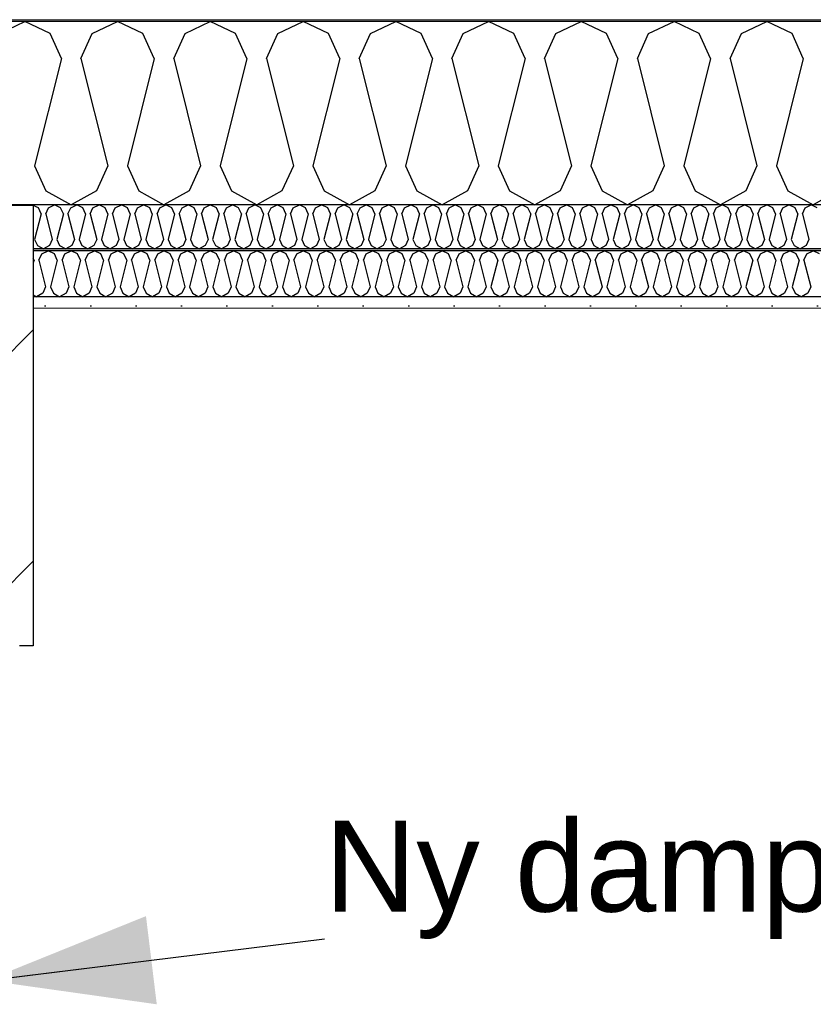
# Model space of a CAD drawing. Header units: millimetres. Extents: x -8544 to 51179, y -2070 to 23603.
# Tile 87 of 174: x 15097 to 15970, y 7242 to 8325. Entities that reach past the tile are written whole.
import ezdxf

# ---------------------------------------------------------------- set-up
doc = ezdxf.new("R2010")
doc.units = ezdxf.units.MM
doc.header["$LTSCALE"] = 0.5
doc.header["$MEASUREMENT"] = 0
doc.linetypes.add('PLINE', pattern=[0])
for name, color, linetype in [('223- Bjelker', 7, 'Continuous'), ('223- Bjelker (Skravur)', 7, 'Continuous'), ('256- Faste himlinger og overflatebehandling (Skravur)(Nye konstruksjoner)', 7, 'Continuous'), ('256- Faste himlinger og overflatebehandling(Nye konstruksjoner)', 7, 'Continuous'), ('261- Primærkonstruksjon (tak)', 7, 'Continuous'), ('261- Primærkonstruksjon (tak) (Skravur)', 7, 'Continuous'), ('262- Taktekking (Skravur)(Nye konstruksjoner)', 7, 'Continuous'), ('832- Tekst bygning(Nye konstruksjoner)', 7, 'Continuous')]:
    doc.layers.add(name, color=color, linetype=linetype)
doc.layers.add('236- Innvendig kledning og overflate(Nye konstruksjoner)', color=7, linetype='Continuous', lineweight=0)
doc.layers.add('262- Taktekking(Nye konstruksjoner)', color=7, linetype='Continuous', lineweight=0)
doc.styles.add('GENERATED_STYLE_3', font='arial.ttf')
doc.dimstyles.new('GENERATED_STYLE__2', dxfattribs={"dimtxt": 0.18, "dimasz": 182.4, "dimexe": 0.18, "dimexo": 0.0625, "dimgap": 0, "dimtad": 0, "dimtih": 1, "dimtoh": 1, "dimdec": 4, "dimzin": 0, "dimdsep": 46, "dimcen": 0.09, "dimadec": 0, "dimazin": 0, "dimtfac": 1, "dimtdec": 4, "dimtmove": 0, "dimatfit": 3, "dimldrblk": 'ARROWHEAD_5', "dimfxl": 1, "dimtolj": 1, "dimtzin": 0, "dimarcsym": 0})

# ---------------------------------------------------------------- blocks, each defined once
blk = doc.blocks.new('*X9')
at = {"layer": '261- Primærkonstruksjon (tak) (Skravur)', "linetype": 'PLINE'}
for p, q in [((15074.8, 8310.2), (15102.7, 8323.4)), ((15130.5, 8310.2), (15102.7, 8323.4)), ((15176.8, 8310.2), (15204.7, 8323.4)), ((15232.6, 8310.2), (15204.7, 8323.4)), ((15278.9, 8310.2), (15306.7, 8323.4)), ((15334.6, 8310.2), (15306.7, 8323.4)), ((15380.9, 8310.2), (15408.8, 8323.4)), ((15436.7, 8310.2), (15408.8, 8323.4)), ((15483, 8310.2), (15510.8, 8323.4)), ((15538.7, 8310.2), (15510.8, 8323.4)), ((15585, 8310.2), (15612.9, 8323.4)), ((15640.7, 8310.2), (15612.9, 8323.4)), ((15687.1, 8310.2), (15714.9, 8323.4)), ((15742.8, 8310.2), (15714.9, 8323.4)), ((15789.1, 8310.2), (15817, 8323.4)), ((15844.8, 8310.2), (15817, 8323.4)), ((15891.1, 8310.2), (15919, 8323.4)), ((15946.9, 8310.2), (15919, 8323.4)), ((15143, 8282.9), (15130.5, 8310.2)), ((15164.4, 8282.9), (15176.8, 8310.2)), ((15245, 8282.9), (15232.6, 8310.2)), ((15266.4, 8282.9), (15278.9, 8310.2)), ((15347, 8282.9), (15334.6, 8310.2)), ((15368.5, 8282.9), (15380.9, 8310.2)), ((15449.1, 8282.9), (15436.7, 8310.2)), ((15470.5, 8282.9), (15483, 8310.2)), ((15551.1, 8282.9), (15538.7, 8310.2)), ((15572.6, 8282.9), (15585, 8310.2)), ((15653.2, 8282.9), (15640.7, 8310.2)), ((15674.6, 8282.9), (15687.1, 8310.2)), ((15755.2, 8282.9), (15742.8, 8310.2)), ((15776.7, 8282.9), (15789.1, 8310.2)), ((15857.3, 8282.9), (15844.8, 8310.2)), ((15878.7, 8282.9), (15891.1, 8310.2)), ((15959.3, 8282.9), (15946.9, 8310.2)), ((15143, 8282.9), (15113.4, 8164.6)), ((15164.4, 8282.9), (15194, 8164.6)), ((15245, 8282.9), (15215.4, 8164.6)), ((15266.4, 8282.9), (15296, 8164.6)), ((15347, 8282.9), (15317.5, 8164.6)), ((15368.5, 8282.9), (15398.1, 8164.6)), ((15449.1, 8282.9), (15419.5, 8164.6)), ((15470.5, 8282.9), (15500.1, 8164.6)), ((15551.1, 8282.9), (15521.6, 8164.6)), ((15572.6, 8282.9), (15602.2, 8164.6)), ((15653.2, 8282.9), (15623.6, 8164.6)), ((15674.6, 8282.9), (15704.2, 8164.6)), ((15755.2, 8282.9), (15725.6, 8164.6)), ((15776.7, 8282.9), (15806.3, 8164.6)), ((15857.3, 8282.9), (15827.7, 8164.6)), ((15878.7, 8282.9), (15908.3, 8164.6)), ((15959.3, 8282.9), (15929.7, 8164.6)), ((15113.4, 8164.6), (15125.8, 8137.3)), ((15194, 8164.6), (15181.5, 8137.3)), ((15215.4, 8164.6), (15227.9, 8137.3)), ((15296, 8164.6), (15283.6, 8137.3)), ((15317.5, 8164.6), (15329.9, 8137.3)), ((15398.1, 8164.6), (15385.6, 8137.3)), ((15419.5, 8164.6), (15431.9, 8137.3)), ((15500.1, 8164.6), (15487.7, 8137.3)), ((15521.6, 8164.6), (15534, 8137.3)), ((15602.2, 8164.6), (15589.7, 8137.3)), ((15623.6, 8164.6), (15636, 8137.3)), ((15704.2, 8164.6), (15691.8, 8137.3)), ((15725.6, 8164.6), (15738.1, 8137.3)), ((15806.3, 8164.6), (15793.8, 8137.3)), ((15827.7, 8164.6), (15840.1, 8137.3)), ((15908.3, 8164.6), (15895.9, 8137.3)), ((15929.7, 8164.6), (15942.2, 8137.3)), ((15125.8, 8137.3), (15153.7, 8121.7)), ((15181.5, 8137.3), (15153.7, 8121.7)), ((15227.9, 8137.3), (15255.7, 8121.7)), ((15283.6, 8137.3), (15255.7, 8121.7)), ((15329.9, 8137.3), (15357.8, 8121.7)), ((15385.6, 8137.3), (15357.8, 8121.7)), ((15431.9, 8137.3), (15459.8, 8121.7)), ((15487.7, 8137.3), (15459.8, 8121.7)), ((15534, 8137.3), (15561.9, 8121.7)), ((15589.7, 8137.3), (15561.9, 8121.7)), ((15636, 8137.3), (15663.9, 8121.7)), ((15691.8, 8137.3), (15663.9, 8121.7)), ((15738.1, 8137.3), (15765.9, 8121.7)), ((15793.8, 8137.3), (15765.9, 8121.7)), ((15840.1, 8137.3), (15868, 8121.7)), ((15895.9, 8137.3), (15868, 8121.7)), ((15942.2, 8137.3), (15970, 8121.7)), ((15997.9, 8137.3), (15970, 8121.7))]:
    blk.add_line(p, q, dxfattribs=at)
blk = doc.blocks.new('*X63')
at = {"layer": '256- Faste himlinger og overflatebehandling (Skravur)(Nye konstruksjoner)', "linetype": 'PLINE'}
for p, q in [((15117.5, 8118.5), (15111.9, 8121.2)), ((15120.5, 8112), (15113.4, 8083.6)), ((15120.5, 8112), (15117.5, 8118.5)), ((15125.6, 8112), (15128.6, 8118.5)), ((15125.6, 8112), (15132.7, 8083.6)), ((15128.6, 8118.5), (15135.3, 8121.7)), ((15142, 8118.5), (15135.3, 8121.7)), ((15145, 8112), (15137.9, 8083.6)), ((15145, 8112), (15142, 8118.5)), ((15150.1, 8112), (15153.1, 8118.5)), ((15150.1, 8112), (15157.2, 8083.6)), ((15153.1, 8118.5), (15159.8, 8121.7)), ((15166.5, 8118.5), (15159.8, 8121.7)), ((15169.5, 8112), (15162.4, 8083.6)), ((15169.5, 8112), (15166.5, 8118.5)), ((15174.6, 8112), (15177.6, 8118.5)), ((15174.6, 8112), (15181.7, 8083.6)), ((15177.6, 8118.5), (15184.3, 8121.7)), ((15191, 8118.5), (15184.3, 8121.7)), ((15194, 8112), (15186.9, 8083.6)), ((15194, 8112), (15191, 8118.5)), ((15199.1, 8112), (15202.1, 8118.5)), ((15199.1, 8112), (15206.2, 8083.6)), ((15202.1, 8118.5), (15208.8, 8121.7)), ((15215.5, 8118.5), (15208.8, 8121.7)), ((15218.5, 8112), (15211.4, 8083.6)), ((15218.5, 8112), (15215.5, 8118.5)), ((15223.6, 8112), (15226.6, 8118.5)), ((15223.6, 8112), (15230.7, 8083.6)), ((15226.6, 8118.5), (15233.3, 8121.7)), ((15240, 8118.5), (15233.3, 8121.7)), ((15242.9, 8112), (15235.8, 8083.6)), ((15242.9, 8112), (15240, 8118.5)), ((15248.1, 8112), (15251.1, 8118.5)), ((15248.1, 8112), (15255.2, 8083.6)), ((15251.1, 8118.5), (15257.8, 8121.7)), ((15264.5, 8118.5), (15257.8, 8121.7)), ((15267.4, 8112), (15260.3, 8083.6)), ((15267.4, 8112), (15264.5, 8118.5)), ((15272.6, 8112), (15275.6, 8118.5)), ((15272.6, 8112), (15279.7, 8083.6)), ((15275.6, 8118.5), (15282.3, 8121.7)), ((15288.9, 8118.5), (15282.3, 8121.7)), ((15291.9, 8112), (15284.8, 8083.6)), ((15291.9, 8112), (15288.9, 8118.5)), ((15297.1, 8112), (15300.1, 8118.5)), ((15297.1, 8112), (15304.2, 8083.6)), ((15300.1, 8118.5), (15306.7, 8121.7)), ((15313.4, 8118.5), (15306.7, 8121.7)), ((15316.4, 8112), (15309.3, 8083.6)), ((15316.4, 8112), (15313.4, 8118.5)), ((15321.6, 8112), (15324.5, 8118.5)), ((15321.6, 8112), (15328.7, 8083.6)), ((15324.5, 8118.5), (15331.2, 8121.7)), ((15337.9, 8118.5), (15331.2, 8121.7)), ((15340.9, 8112), (15333.8, 8083.6)), ((15340.9, 8112), (15337.9, 8118.5)), ((15346.1, 8112), (15349, 8118.5)), ((15346.1, 8112), (15353.2, 8083.6)), ((15349, 8118.5), (15355.7, 8121.7)), ((15362.4, 8118.5), (15355.7, 8121.7)), ((15365.4, 8112), (15358.3, 8083.6)), ((15365.4, 8112), (15362.4, 8118.5)), ((15370.5, 8112), (15373.5, 8118.5)), ((15370.5, 8112), (15377.6, 8083.6)), ((15373.5, 8118.5), (15380.2, 8121.7)), ((15386.9, 8118.5), (15380.2, 8121.7)), ((15389.9, 8112), (15382.8, 8083.6)), ((15389.9, 8112), (15386.9, 8118.5)), ((15395, 8112), (15398, 8118.5)), ((15395, 8112), (15402.1, 8083.6)), ((15398, 8118.5), (15404.7, 8121.7)), ((15411.4, 8118.5), (15404.7, 8121.7)), ((15414.4, 8112), (15407.3, 8083.6)), ((15414.4, 8112), (15411.4, 8118.5)), ((15419.5, 8112), (15422.5, 8118.5)), ((15419.5, 8112), (15426.6, 8083.6)), ((15422.5, 8118.5), (15429.2, 8121.7)), ((15435.9, 8118.5), (15429.2, 8121.7)), ((15438.9, 8112), (15431.8, 8083.6)), ((15438.9, 8112), (15435.9, 8118.5)), ((15444, 8112), (15447, 8118.5)), ((15444, 8112), (15451.1, 8083.6)), ((15447, 8118.5), (15453.7, 8121.7)), ((15460.4, 8118.5), (15453.7, 8121.7)), ((15463.4, 8112), (15456.3, 8083.6)), ((15463.4, 8112), (15460.4, 8118.5)), ((15468.5, 8112), (15471.5, 8118.5)), ((15468.5, 8112), (15475.6, 8083.6)), ((15471.5, 8118.5), (15478.2, 8121.7)), ((15484.9, 8118.5), (15478.2, 8121.7)), ((15487.9, 8112), (15480.8, 8083.6)), ((15487.9, 8112), (15484.9, 8118.5)), ((15493, 8112), (15496, 8118.5)), ((15493, 8112), (15500.1, 8083.6)), ((15496, 8118.5), (15502.7, 8121.7)), ((15509.4, 8118.5), (15502.7, 8121.7)), ((15512.3, 8112), (15505.2, 8083.6)), ((15512.3, 8112), (15509.4, 8118.5)), ((15517.5, 8112), (15520.5, 8118.5)), ((15517.5, 8112), (15524.6, 8083.6)), ((15520.5, 8118.5), (15527.2, 8121.7)), ((15533.9, 8118.5), (15527.2, 8121.7)), ((15536.8, 8112), (15529.7, 8083.6)), ((15536.8, 8112), (15533.9, 8118.5)), ((15542, 8112), (15545, 8118.5)), ((15542, 8112), (15549.1, 8083.6)), ((15545, 8118.5), (15551.7, 8121.7)), ((15558.3, 8118.5), (15551.7, 8121.7)), ((15561.3, 8112), (15554.2, 8083.6)), ((15561.3, 8112), (15558.3, 8118.5)), ((15566.5, 8112), (15569.5, 8118.5)), ((15566.5, 8112), (15573.6, 8083.6)), ((15569.5, 8118.5), (15576.1, 8121.7)), ((15582.8, 8118.5), (15576.1, 8121.7)), ((15585.8, 8112), (15578.7, 8083.6)), ((15585.8, 8112), (15582.8, 8118.5)), ((15591, 8112), (15593.9, 8118.5)), ((15591, 8112), (15598.1, 8083.6)), ((15593.9, 8118.5), (15600.6, 8121.7)), ((15607.3, 8118.5), (15600.6, 8121.7)), ((15610.3, 8112), (15603.2, 8083.6)), ((15610.3, 8112), (15607.3, 8118.5)), ((15615.5, 8112), (15618.4, 8118.5)), ((15615.5, 8112), (15622.6, 8083.6)), ((15618.4, 8118.5), (15625.1, 8121.7)), ((15631.8, 8118.5), (15625.1, 8121.7)), ((15634.8, 8112), (15627.7, 8083.6)), ((15634.8, 8112), (15631.8, 8118.5)), ((15639.9, 8112), (15642.9, 8118.5)), ((15639.9, 8112), (15647, 8083.6)), ((15642.9, 8118.5), (15649.6, 8121.7)), ((15656.3, 8118.5), (15649.6, 8121.7)), ((15659.3, 8112), (15652.2, 8083.6)), ((15659.3, 8112), (15656.3, 8118.5)), ((15664.4, 8112), (15667.4, 8118.5)), ((15664.4, 8112), (15671.5, 8083.6)), ((15667.4, 8118.5), (15674.1, 8121.7)), ((15680.8, 8118.5), (15674.1, 8121.7)), ((15683.8, 8112), (15676.7, 8083.6)), ((15683.8, 8112), (15680.8, 8118.5)), ((15688.9, 8112), (15691.9, 8118.5)), ((15688.9, 8112), (15696, 8083.6)), ((15691.9, 8118.5), (15698.6, 8121.7)), ((15705.3, 8118.5), (15698.6, 8121.7)), ((15708.3, 8112), (15701.2, 8083.6)), ((15708.3, 8112), (15705.3, 8118.5)), ((15713.4, 8112), (15716.4, 8118.5)), ((15713.4, 8112), (15720.5, 8083.6)), ((15716.4, 8118.5), (15723.1, 8121.7)), ((15729.8, 8118.5), (15723.1, 8121.7)), ((15732.8, 8112), (15725.7, 8083.6)), ((15732.8, 8112), (15729.8, 8118.5)), ((15737.9, 8112), (15740.9, 8118.5)), ((15737.9, 8112), (15745, 8083.6)), ((15740.9, 8118.5), (15747.6, 8121.7)), ((15754.3, 8118.5), (15747.6, 8121.7)), ((15757.3, 8112), (15750.2, 8083.6)), ((15757.3, 8112), (15754.3, 8118.5)), ((15762.4, 8112), (15765.4, 8118.5)), ((15762.4, 8112), (15769.5, 8083.6)), ((15765.4, 8118.5), (15772.1, 8121.7)), ((15778.8, 8118.5), (15772.1, 8121.7)), ((15781.7, 8112), (15774.6, 8083.6)), ((15781.7, 8112), (15778.8, 8118.5)), ((15786.9, 8112), (15789.9, 8118.5)), ((15786.9, 8112), (15794, 8083.6)), ((15789.9, 8118.5), (15796.6, 8121.7)), ((15803.3, 8118.5), (15796.6, 8121.7)), ((15806.2, 8112), (15799.1, 8083.6)), ((15806.2, 8112), (15803.3, 8118.5)), ((15811.4, 8112), (15814.4, 8118.5)), ((15811.4, 8112), (15818.5, 8083.6)), ((15814.4, 8118.5), (15821.1, 8121.7)), ((15827.7, 8118.5), (15821.1, 8121.7)), ((15830.7, 8112), (15823.6, 8083.6)), ((15830.7, 8112), (15827.7, 8118.5)), ((15835.9, 8112), (15838.9, 8118.5)), ((15835.9, 8112), (15843, 8083.6)), ((15838.9, 8118.5), (15845.5, 8121.7)), ((15852.2, 8118.5), (15845.5, 8121.7)), ((15855.2, 8112), (15848.1, 8083.6)), ((15855.2, 8112), (15852.2, 8118.5)), ((15860.4, 8112), (15863.3, 8118.5)), ((15860.4, 8112), (15867.5, 8083.6)), ((15863.3, 8118.5), (15870, 8121.7)), ((15876.7, 8118.5), (15870, 8121.7)), ((15879.7, 8112), (15872.6, 8083.6)), ((15879.7, 8112), (15876.7, 8118.5)), ((15884.9, 8112), (15887.8, 8118.5)), ((15884.9, 8112), (15892, 8083.6)), ((15887.8, 8118.5), (15894.5, 8121.7)), ((15901.2, 8118.5), (15894.5, 8121.7)), ((15904.2, 8112), (15897.1, 8083.6)), ((15904.2, 8112), (15901.2, 8118.5)), ((15909.3, 8112), (15912.3, 8118.5)), ((15909.3, 8112), (15916.4, 8083.6)), ((15912.3, 8118.5), (15919, 8121.7)), ((15925.7, 8118.5), (15919, 8121.7)), ((15928.7, 8112), (15921.6, 8083.6)), ((15928.7, 8112), (15925.7, 8118.5)), ((15933.8, 8112), (15936.8, 8118.5)), ((15933.8, 8112), (15940.9, 8083.6)), ((15936.8, 8118.5), (15943.5, 8121.7)), ((15950.2, 8118.5), (15943.5, 8121.7)), ((15953.2, 8112), (15946.1, 8083.6)), ((15953.2, 8112), (15950.2, 8118.5)), ((15958.3, 8112), (15961.3, 8118.5)), ((15958.3, 8112), (15965.4, 8083.6)), ((15961.3, 8118.5), (15968, 8121.7)), ((15974.7, 8118.5), (15968, 8121.7)), ((15113.4, 8083.6), (15116.4, 8077)), ((15132.7, 8083.6), (15129.8, 8077)), ((15137.9, 8083.6), (15140.9, 8077)), ((15157.2, 8083.6), (15154.2, 8077)), ((15162.4, 8083.6), (15165.4, 8077)), ((15181.7, 8083.6), (15178.7, 8077)), ((15186.9, 8083.6), (15189.8, 8077)), ((15206.2, 8083.6), (15203.2, 8077)), ((15211.4, 8083.6), (15214.3, 8077)), ((15230.7, 8083.6), (15227.7, 8077)), ((15235.8, 8083.6), (15238.8, 8077)), ((15255.2, 8083.6), (15252.2, 8077)), ((15260.3, 8083.6), (15263.3, 8077)), ((15279.7, 8083.6), (15276.7, 8077)), ((15284.8, 8083.6), (15287.8, 8077)), ((15304.2, 8083.6), (15301.2, 8077)), ((15309.3, 8083.6), (15312.3, 8077)), ((15328.7, 8083.6), (15325.7, 8077)), ((15333.8, 8083.6), (15336.8, 8077)), ((15353.2, 8083.6), (15350.2, 8077)), ((15358.3, 8083.6), (15361.3, 8077)), ((15377.6, 8083.6), (15374.7, 8077)), ((15382.8, 8083.6), (15385.8, 8077)), ((15402.1, 8083.6), (15399.2, 8077)), ((15407.3, 8083.6), (15410.3, 8077)), ((15426.6, 8083.6), (15423.6, 8077)), ((15431.8, 8083.6), (15434.8, 8077)), ((15451.1, 8083.6), (15448.1, 8077)), ((15456.3, 8083.6), (15459.2, 8077)), ((15475.6, 8083.6), (15472.6, 8077)), ((15480.8, 8083.6), (15483.7, 8077)), ((15500.1, 8083.6), (15497.1, 8077)), ((15505.2, 8083.6), (15508.2, 8077)), ((15524.6, 8083.6), (15521.6, 8077)), ((15529.7, 8083.6), (15532.7, 8077)), ((15549.1, 8083.6), (15546.1, 8077)), ((15554.2, 8083.6), (15557.2, 8077)), ((15573.6, 8083.6), (15570.6, 8077)), ((15578.7, 8083.6), (15581.7, 8077)), ((15598.1, 8083.6), (15595.1, 8077)), ((15603.2, 8083.6), (15606.2, 8077)), ((15622.6, 8083.6), (15619.6, 8077)), ((15627.7, 8083.6), (15630.7, 8077)), ((15647, 8083.6), (15644.1, 8077)), ((15652.2, 8083.6), (15655.2, 8077)), ((15671.5, 8083.6), (15668.6, 8077)), ((15676.7, 8083.6), (15679.7, 8077)), ((15696, 8083.6), (15693, 8077)), ((15701.2, 8083.6), (15704.2, 8077)), ((15720.5, 8083.6), (15717.5, 8077)), ((15725.7, 8083.6), (15728.6, 8077)), ((15745, 8083.6), (15742, 8077)), ((15750.2, 8083.6), (15753.1, 8077)), ((15769.5, 8083.6), (15766.5, 8077)), ((15774.6, 8083.6), (15777.6, 8077)), ((15794, 8083.6), (15791, 8077)), ((15799.1, 8083.6), (15802.1, 8077)), ((15818.5, 8083.6), (15815.5, 8077)), ((15823.6, 8083.6), (15826.6, 8077)), ((15843, 8083.6), (15840, 8077)), ((15848.1, 8083.6), (15851.1, 8077)), ((15867.5, 8083.6), (15864.5, 8077)), ((15872.6, 8083.6), (15875.6, 8077)), ((15892, 8083.6), (15889, 8077)), ((15897.1, 8083.6), (15900.1, 8077)), ((15916.4, 8083.6), (15913.5, 8077)), ((15921.6, 8083.6), (15924.6, 8077)), ((15940.9, 8083.6), (15938, 8077)), ((15946.1, 8083.6), (15949.1, 8077)), ((15965.4, 8083.6), (15962.4, 8077)), ((15116.4, 8077), (15123.1, 8073.3)), ((15129.8, 8077), (15123.1, 8073.3)), ((15140.9, 8077), (15147.6, 8073.3)), ((15154.2, 8077), (15147.6, 8073.3)), ((15165.4, 8077), (15172, 8073.3)), ((15178.7, 8077), (15172, 8073.3)), ((15189.8, 8077), (15196.5, 8073.3)), ((15203.2, 8077), (15196.5, 8073.3)), ((15214.3, 8077), (15221, 8073.3)), ((15227.7, 8077), (15221, 8073.3)), ((15238.8, 8077), (15245.5, 8073.3)), ((15252.2, 8077), (15245.5, 8073.3)), ((15263.3, 8077), (15270, 8073.3)), ((15276.7, 8077), (15270, 8073.3)), ((15287.8, 8077), (15294.5, 8073.3)), ((15301.2, 8077), (15294.5, 8073.3)), ((15312.3, 8077), (15319, 8073.3)), ((15325.7, 8077), (15319, 8073.3)), ((15336.8, 8077), (15343.5, 8073.3)), ((15350.2, 8077), (15343.5, 8073.3)), ((15361.3, 8077), (15368, 8073.3)), ((15374.7, 8077), (15368, 8073.3)), ((15385.8, 8077), (15392.5, 8073.3)), ((15399.2, 8077), (15392.5, 8073.3)), ((15410.3, 8077), (15417, 8073.3)), ((15423.6, 8077), (15417, 8073.3)), ((15434.8, 8077), (15441.4, 8073.3)), ((15448.1, 8077), (15441.4, 8073.3)), ((15459.2, 8077), (15465.9, 8073.3)), ((15472.6, 8077), (15465.9, 8073.3)), ((15483.7, 8077), (15490.4, 8073.3)), ((15497.1, 8077), (15490.4, 8073.3)), ((15508.2, 8077), (15514.9, 8073.3)), ((15521.6, 8077), (15514.9, 8073.3)), ((15532.7, 8077), (15539.4, 8073.3)), ((15546.1, 8077), (15539.4, 8073.3)), ((15557.2, 8077), (15563.9, 8073.3)), ((15570.6, 8077), (15563.9, 8073.3)), ((15581.7, 8077), (15588.4, 8073.3)), ((15595.1, 8077), (15588.4, 8073.3)), ((15606.2, 8077), (15612.9, 8073.3)), ((15619.6, 8077), (15612.9, 8073.3)), ((15630.7, 8077), (15637.4, 8073.3)), ((15644.1, 8077), (15637.4, 8073.3)), ((15655.2, 8077), (15661.9, 8073.3)), ((15668.6, 8077), (15661.9, 8073.3)), ((15679.7, 8077), (15686.4, 8073.3)), ((15693, 8077), (15686.4, 8073.3)), ((15704.2, 8077), (15710.8, 8073.3)), ((15717.5, 8077), (15710.8, 8073.3)), ((15728.6, 8077), (15735.3, 8073.3)), ((15742, 8077), (15735.3, 8073.3)), ((15753.1, 8077), (15759.8, 8073.3)), ((15766.5, 8077), (15759.8, 8073.3)), ((15777.6, 8077), (15784.3, 8073.3)), ((15791, 8077), (15784.3, 8073.3)), ((15802.1, 8077), (15808.8, 8073.3)), ((15815.5, 8077), (15808.8, 8073.3)), ((15826.6, 8077), (15833.3, 8073.3)), ((15840, 8077), (15833.3, 8073.3)), ((15851.1, 8077), (15857.8, 8073.3)), ((15864.5, 8077), (15857.8, 8073.3)), ((15875.6, 8077), (15882.3, 8073.3)), ((15889, 8077), (15882.3, 8073.3)), ((15900.1, 8077), (15906.8, 8073.3)), ((15913.5, 8077), (15906.8, 8073.3)), ((15924.6, 8077), (15931.3, 8073.3)), ((15938, 8077), (15931.3, 8073.3)), ((15949.1, 8077), (15955.8, 8073.3)), ((15962.4, 8077), (15955.8, 8073.3))]:
    blk.add_line(p, q, dxfattribs=at)
blk = doc.blocks.new('*X64')
at = {"layer": '256- Faste himlinger og overflatebehandling (Skravur)(Nye konstruksjoner)', "linetype": 'PLINE'}
for p, q in [((15121.2, 8068), (15128.2, 8071.3)), ((15135.1, 8068), (15128.2, 8071.3)), ((15146.7, 8068), (15153.7, 8071.3)), ((15160.6, 8068), (15153.7, 8071.3)), ((15172.2, 8068), (15179.2, 8071.3)), ((15186.2, 8068), (15179.2, 8071.3)), ((15197.7, 8068), (15204.7, 8071.3)), ((15211.7, 8068), (15204.7, 8071.3)), ((15223.2, 8068), (15230.2, 8071.3)), ((15237.2, 8068), (15230.2, 8071.3)), ((15248.8, 8068), (15255.7, 8071.3)), ((15262.7, 8068), (15255.7, 8071.3)), ((15274.3, 8068), (15281.2, 8071.3)), ((15288.2, 8068), (15281.2, 8071.3)), ((15299.8, 8068), (15306.7, 8071.3)), ((15313.7, 8068), (15306.7, 8071.3)), ((15325.3, 8068), (15332.3, 8071.3)), ((15339.2, 8068), (15332.3, 8071.3)), ((15350.8, 8068), (15357.8, 8071.3)), ((15364.7, 8068), (15357.8, 8071.3)), ((15376.3, 8068), (15383.3, 8071.3)), ((15390.2, 8068), (15383.3, 8071.3)), ((15401.8, 8068), (15408.8, 8071.3)), ((15415.8, 8068), (15408.8, 8071.3)), ((15427.3, 8068), (15434.3, 8071.3)), ((15441.3, 8068), (15434.3, 8071.3)), ((15452.8, 8068), (15459.8, 8071.3)), ((15466.8, 8068), (15459.8, 8071.3)), ((15478.4, 8068), (15485.3, 8071.3)), ((15492.3, 8068), (15485.3, 8071.3)), ((15503.9, 8068), (15510.8, 8071.3)), ((15517.8, 8068), (15510.8, 8071.3)), ((15529.4, 8068), (15536.3, 8071.3)), ((15543.3, 8068), (15536.3, 8071.3)), ((15554.9, 8068), (15561.9, 8071.3)), ((15568.8, 8068), (15561.9, 8071.3)), ((15580.4, 8068), (15587.4, 8071.3)), ((15594.3, 8068), (15587.4, 8071.3)), ((15605.9, 8068), (15612.9, 8071.3)), ((15619.8, 8068), (15612.9, 8071.3)), ((15631.4, 8068), (15638.4, 8071.3)), ((15645.4, 8068), (15638.4, 8071.3)), ((15656.9, 8068), (15663.9, 8071.3)), ((15670.9, 8068), (15663.9, 8071.3)), ((15682.4, 8068), (15689.4, 8071.3)), ((15696.4, 8068), (15689.4, 8071.3)), ((15708, 8068), (15714.9, 8071.3)), ((15721.9, 8068), (15714.9, 8071.3)), ((15733.5, 8068), (15740.4, 8071.3)), ((15747.4, 8068), (15740.4, 8071.3)), ((15759, 8068), (15765.9, 8071.3)), ((15772.9, 8068), (15765.9, 8071.3)), ((15784.5, 8068), (15791.5, 8071.3)), ((15798.4, 8068), (15791.5, 8071.3)), ((15810, 8068), (15817, 8071.3)), ((15823.9, 8068), (15817, 8071.3)), ((15835.5, 8068), (15842.5, 8071.3)), ((15849.4, 8068), (15842.5, 8071.3)), ((15861, 8068), (15868, 8071.3)), ((15875, 8068), (15868, 8071.3)), ((15886.5, 8068), (15893.5, 8071.3)), ((15900.5, 8068), (15893.5, 8071.3)), ((15912, 8068), (15919, 8071.3)), ((15926, 8068), (15919, 8071.3)), ((15937.6, 8068), (15944.5, 8071.3)), ((15951.5, 8068), (15944.5, 8071.3)), ((15963.1, 8068), (15970, 8071.3)), ((15977, 8068), (15970, 8071.3)), ((15112.7, 8061.1), (15111.9, 8062.9)), ((15112.7, 8061.1), (15111.9, 8057.9)), ((15118.1, 8061.1), (15121.2, 8068)), ((15118.1, 8061.1), (15125.5, 8031.6)), ((15138.2, 8061.1), (15130.8, 8031.6)), ((15138.2, 8061.1), (15135.1, 8068)), ((15143.6, 8061.1), (15146.7, 8068)), ((15143.6, 8061.1), (15151, 8031.6)), ((15163.8, 8061.1), (15156.4, 8031.6)), ((15163.8, 8061.1), (15160.6, 8068)), ((15169.1, 8061.1), (15172.2, 8068)), ((15169.1, 8061.1), (15176.5, 8031.6)), ((15189.3, 8061.1), (15181.9, 8031.6)), ((15189.3, 8061.1), (15186.2, 8068)), ((15194.6, 8061.1), (15197.7, 8068)), ((15194.6, 8061.1), (15202, 8031.6)), ((15214.8, 8061.1), (15207.4, 8031.6)), ((15214.8, 8061.1), (15211.7, 8068)), ((15220.1, 8061.1), (15223.2, 8068)), ((15220.1, 8061.1), (15227.5, 8031.6)), ((15240.3, 8061.1), (15232.9, 8031.6)), ((15240.3, 8061.1), (15237.2, 8068)), ((15245.6, 8061.1), (15248.8, 8068)), ((15245.6, 8061.1), (15253, 8031.6)), ((15265.8, 8061.1), (15258.4, 8031.6)), ((15265.8, 8061.1), (15262.7, 8068)), ((15271.2, 8061.1), (15274.3, 8068)), ((15271.2, 8061.1), (15278.6, 8031.6)), ((15291.3, 8061.1), (15283.9, 8031.6)), ((15291.3, 8061.1), (15288.2, 8068)), ((15296.7, 8061.1), (15299.8, 8068)), ((15296.7, 8061.1), (15304.1, 8031.6)), ((15316.8, 8061.1), (15309.4, 8031.6)), ((15316.8, 8061.1), (15313.7, 8068)), ((15322.2, 8061.1), (15325.3, 8068)), ((15322.2, 8061.1), (15329.6, 8031.6)), ((15342.3, 8061.1), (15334.9, 8031.6)), ((15342.3, 8061.1), (15339.2, 8068)), ((15347.7, 8061.1), (15350.8, 8068)), ((15347.7, 8061.1), (15355.1, 8031.6)), ((15367.8, 8061.1), (15360.4, 8031.6)), ((15367.8, 8061.1), (15364.7, 8068)), ((15373.2, 8061.1), (15376.3, 8068)), ((15373.2, 8061.1), (15380.6, 8031.6)), ((15393.4, 8061.1), (15386, 8031.6)), ((15393.4, 8061.1), (15390.2, 8068)), ((15398.7, 8061.1), (15401.8, 8068)), ((15398.7, 8061.1), (15406.1, 8031.6)), ((15418.9, 8061.1), (15411.5, 8031.6)), ((15418.9, 8061.1), (15415.8, 8068)), ((15424.2, 8061.1), (15427.3, 8068)), ((15424.2, 8061.1), (15431.6, 8031.6)), ((15444.4, 8061.1), (15437, 8031.6)), ((15444.4, 8061.1), (15441.3, 8068)), ((15449.7, 8061.1), (15452.8, 8068)), ((15449.7, 8061.1), (15457.1, 8031.6)), ((15469.9, 8061.1), (15462.5, 8031.6)), ((15469.9, 8061.1), (15466.8, 8068)), ((15475.2, 8061.1), (15478.4, 8068)), ((15475.2, 8061.1), (15482.6, 8031.6)), ((15495.4, 8061.1), (15488, 8031.6)), ((15495.4, 8061.1), (15492.3, 8068)), ((15500.8, 8061.1), (15503.9, 8068)), ((15500.8, 8061.1), (15508.2, 8031.6)), ((15520.9, 8061.1), (15513.5, 8031.6)), ((15520.9, 8061.1), (15517.8, 8068)), ((15526.3, 8061.1), (15529.4, 8068)), ((15526.3, 8061.1), (15533.7, 8031.6)), ((15546.4, 8061.1), (15539, 8031.6)), ((15546.4, 8061.1), (15543.3, 8068)), ((15551.8, 8061.1), (15554.9, 8068)), ((15551.8, 8061.1), (15559.2, 8031.6)), ((15571.9, 8061.1), (15564.5, 8031.6)), ((15571.9, 8061.1), (15568.8, 8068)), ((15577.3, 8061.1), (15580.4, 8068)), ((15577.3, 8061.1), (15584.7, 8031.6)), ((15597.4, 8061.1), (15590.1, 8031.6)), ((15597.4, 8061.1), (15594.3, 8068)), ((15602.8, 8061.1), (15605.9, 8068)), ((15602.8, 8061.1), (15610.2, 8031.6)), ((15623, 8061.1), (15615.6, 8031.6)), ((15623, 8061.1), (15619.8, 8068)), ((15628.3, 8061.1), (15631.4, 8068)), ((15628.3, 8061.1), (15635.7, 8031.6)), ((15648.5, 8061.1), (15641.1, 8031.6)), ((15648.5, 8061.1), (15645.4, 8068)), ((15653.8, 8061.1), (15656.9, 8068)), ((15653.8, 8061.1), (15661.2, 8031.6)), ((15674, 8061.1), (15666.6, 8031.6)), ((15674, 8061.1), (15670.9, 8068)), ((15679.3, 8061.1), (15682.4, 8068)), ((15679.3, 8061.1), (15686.7, 8031.6)), ((15699.5, 8061.1), (15692.1, 8031.6)), ((15699.5, 8061.1), (15696.4, 8068)), ((15704.9, 8061.1), (15708, 8068)), ((15704.9, 8061.1), (15712.2, 8031.6)), ((15725, 8061.1), (15717.6, 8031.6)), ((15725, 8061.1), (15721.9, 8068)), ((15730.4, 8061.1), (15733.5, 8068)), ((15730.4, 8061.1), (15737.8, 8031.6)), ((15750.5, 8061.1), (15743.1, 8031.6)), ((15750.5, 8061.1), (15747.4, 8068)), ((15755.9, 8061.1), (15759, 8068)), ((15755.9, 8061.1), (15763.3, 8031.6)), ((15776, 8061.1), (15768.6, 8031.6)), ((15776, 8061.1), (15772.9, 8068)), ((15781.4, 8061.1), (15784.5, 8068)), ((15781.4, 8061.1), (15788.8, 8031.6)), ((15801.5, 8061.1), (15794.1, 8031.6)), ((15801.5, 8061.1), (15798.4, 8068)), ((15806.9, 8061.1), (15810, 8068)), ((15806.9, 8061.1), (15814.3, 8031.6)), ((15827, 8061.1), (15819.7, 8031.6)), ((15827, 8061.1), (15823.9, 8068)), ((15832.4, 8061.1), (15835.5, 8068)), ((15832.4, 8061.1), (15839.8, 8031.6)), ((15852.6, 8061.1), (15845.2, 8031.6)), ((15852.6, 8061.1), (15849.4, 8068)), ((15857.9, 8061.1), (15861, 8068)), ((15857.9, 8061.1), (15865.3, 8031.6)), ((15878.1, 8061.1), (15870.7, 8031.6)), ((15878.1, 8061.1), (15875, 8068)), ((15883.4, 8061.1), (15886.5, 8068)), ((15883.4, 8061.1), (15890.8, 8031.6)), ((15903.6, 8061.1), (15896.2, 8031.6)), ((15903.6, 8061.1), (15900.5, 8068)), ((15908.9, 8061.1), (15912, 8068)), ((15908.9, 8061.1), (15916.3, 8031.6)), ((15929.1, 8061.1), (15921.7, 8031.6)), ((15929.1, 8061.1), (15926, 8068)), ((15934.5, 8061.1), (15937.6, 8068)), ((15934.5, 8061.1), (15941.8, 8031.6)), ((15954.6, 8061.1), (15947.2, 8031.6)), ((15954.6, 8061.1), (15951.5, 8068)), ((15960, 8061.1), (15963.1, 8068)), ((15960, 8061.1), (15967.4, 8031.6)), ((15125.5, 8031.6), (15122.4, 8024.7)), ((15130.8, 8031.6), (15134, 8024.7)), ((15151, 8031.6), (15147.9, 8024.7)), ((15156.4, 8031.6), (15159.5, 8024.7)), ((15176.5, 8031.6), (15173.4, 8024.7)), ((15181.9, 8031.6), (15185, 8024.7)), ((15202, 8031.6), (15198.9, 8024.7)), ((15207.4, 8031.6), (15210.5, 8024.7)), ((15227.5, 8031.6), (15224.4, 8024.7)), ((15232.9, 8031.6), (15236, 8024.7)), ((15253, 8031.6), (15249.9, 8024.7)), ((15258.4, 8031.6), (15261.5, 8024.7)), ((15278.6, 8031.6), (15275.4, 8024.7)), ((15283.9, 8031.6), (15287, 8024.7)), ((15304.1, 8031.6), (15301, 8024.7)), ((15309.4, 8031.6), (15312.5, 8024.7)), ((15329.6, 8031.6), (15326.5, 8024.7)), ((15334.9, 8031.6), (15338, 8024.7)), ((15355.1, 8031.6), (15352, 8024.7)), ((15360.4, 8031.6), (15363.6, 8024.7)), ((15380.6, 8031.6), (15377.5, 8024.7)), ((15386, 8031.6), (15389.1, 8024.7)), ((15406.1, 8031.6), (15403, 8024.7)), ((15411.5, 8031.6), (15414.6, 8024.7)), ((15431.6, 8031.6), (15428.5, 8024.7)), ((15437, 8031.6), (15440.1, 8024.7)), ((15457.1, 8031.6), (15454, 8024.7)), ((15462.5, 8031.6), (15465.6, 8024.7)), ((15482.6, 8031.6), (15479.5, 8024.7)), ((15488, 8031.6), (15491.1, 8024.7)), ((15508.2, 8031.6), (15505, 8024.7)), ((15513.5, 8031.6), (15516.6, 8024.7)), ((15533.7, 8031.6), (15530.6, 8024.7)), ((15539, 8031.6), (15542.1, 8024.7)), ((15559.2, 8031.6), (15556.1, 8024.7)), ((15564.5, 8031.6), (15567.6, 8024.7)), ((15584.7, 8031.6), (15581.6, 8024.7)), ((15590.1, 8031.6), (15593.2, 8024.7)), ((15610.2, 8031.6), (15607.1, 8024.7)), ((15615.6, 8031.6), (15618.7, 8024.7)), ((15635.7, 8031.6), (15632.6, 8024.7)), ((15641.1, 8031.6), (15644.2, 8024.7)), ((15661.2, 8031.6), (15658.1, 8024.7)), ((15666.6, 8031.6), (15669.7, 8024.7)), ((15686.7, 8031.6), (15683.6, 8024.7)), ((15692.1, 8031.6), (15695.2, 8024.7)), ((15712.2, 8031.6), (15709.1, 8024.7)), ((15717.6, 8031.6), (15720.7, 8024.7)), ((15737.8, 8031.6), (15734.6, 8024.7)), ((15743.1, 8031.6), (15746.2, 8024.7)), ((15763.3, 8031.6), (15760.2, 8024.7)), ((15768.6, 8031.6), (15771.7, 8024.7)), ((15788.8, 8031.6), (15785.7, 8024.7)), ((15794.1, 8031.6), (15797.2, 8024.7)), ((15814.3, 8031.6), (15811.2, 8024.7)), ((15819.7, 8031.6), (15822.8, 8024.7)), ((15839.8, 8031.6), (15836.7, 8024.7)), ((15845.2, 8031.6), (15848.3, 8024.7)), ((15865.3, 8031.6), (15862.2, 8024.7)), ((15870.7, 8031.6), (15873.8, 8024.7)), ((15890.8, 8031.6), (15887.7, 8024.7)), ((15896.2, 8031.6), (15899.3, 8024.7)), ((15916.3, 8031.6), (15913.2, 8024.7)), ((15921.7, 8031.6), (15924.8, 8024.7)), ((15941.8, 8031.6), (15938.7, 8024.7)), ((15947.2, 8031.6), (15950.3, 8024.7)), ((15967.4, 8031.6), (15964.3, 8024.7)), ((15111.9, 8022.8), (15115.4, 8020.8)), ((15122.4, 8024.7), (15115.4, 8020.8)), ((15134, 8024.7), (15140.9, 8020.8)), ((15147.9, 8024.7), (15140.9, 8020.8)), ((15159.5, 8024.7), (15166.4, 8020.8)), ((15173.4, 8024.7), (15166.4, 8020.8)), ((15185, 8024.7), (15191.9, 8020.8)), ((15198.9, 8024.7), (15191.9, 8020.8)), ((15210.5, 8024.7), (15217.5, 8020.8)), ((15224.4, 8024.7), (15217.5, 8020.8)), ((15236, 8024.7), (15243, 8020.8)), ((15249.9, 8024.7), (15243, 8020.8)), ((15261.5, 8024.7), (15268.5, 8020.8)), ((15275.4, 8024.7), (15268.5, 8020.8)), ((15287, 8024.7), (15294, 8020.8)), ((15301, 8024.7), (15294, 8020.8)), ((15312.5, 8024.7), (15319.5, 8020.8)), ((15326.5, 8024.7), (15319.5, 8020.8)), ((15338, 8024.7), (15345, 8020.8)), ((15352, 8024.7), (15345, 8020.8)), ((15363.6, 8024.7), (15370.5, 8020.8)), ((15377.5, 8024.7), (15370.5, 8020.8)), ((15389.1, 8024.7), (15396, 8020.8)), ((15403, 8024.7), (15396, 8020.8)), ((15414.6, 8024.7), (15421.5, 8020.8)), ((15428.5, 8024.7), (15421.5, 8020.8)), ((15440.1, 8024.7), (15447.1, 8020.8)), ((15454, 8024.7), (15447.1, 8020.8)), ((15465.6, 8024.7), (15472.6, 8020.8)), ((15479.5, 8024.7), (15472.6, 8020.8)), ((15491.1, 8024.7), (15498.1, 8020.8)), ((15505, 8024.7), (15498.1, 8020.8)), ((15516.6, 8024.7), (15523.6, 8020.8)), ((15530.6, 8024.7), (15523.6, 8020.8)), ((15542.1, 8024.7), (15549.1, 8020.8)), ((15556.1, 8024.7), (15549.1, 8020.8)), ((15567.6, 8024.7), (15574.6, 8020.8)), ((15581.6, 8024.7), (15574.6, 8020.8)), ((15593.2, 8024.7), (15600.1, 8020.8)), ((15607.1, 8024.7), (15600.1, 8020.8)), ((15618.7, 8024.7), (15625.6, 8020.8)), ((15632.6, 8024.7), (15625.6, 8020.8)), ((15644.2, 8024.7), (15651.1, 8020.8)), ((15658.1, 8024.7), (15651.1, 8020.8)), ((15669.7, 8024.7), (15676.7, 8020.8)), ((15683.6, 8024.7), (15676.7, 8020.8)), ((15695.2, 8024.7), (15702.2, 8020.8)), ((15709.1, 8024.7), (15702.2, 8020.8)), ((15720.7, 8024.7), (15727.7, 8020.8)), ((15734.6, 8024.7), (15727.7, 8020.8)), ((15746.2, 8024.7), (15753.2, 8020.8)), ((15760.2, 8024.7), (15753.2, 8020.8)), ((15771.7, 8024.7), (15778.7, 8020.8)), ((15785.7, 8024.7), (15778.7, 8020.8)), ((15797.2, 8024.7), (15804.2, 8020.8)), ((15811.2, 8024.7), (15804.2, 8020.8)), ((15822.8, 8024.7), (15829.7, 8020.8)), ((15836.7, 8024.7), (15829.7, 8020.8)), ((15848.3, 8024.7), (15855.2, 8020.8)), ((15862.2, 8024.7), (15855.2, 8020.8)), ((15873.8, 8024.7), (15880.7, 8020.8)), ((15887.7, 8024.7), (15880.7, 8020.8)), ((15899.3, 8024.7), (15906.3, 8020.8)), ((15913.2, 8024.7), (15906.3, 8020.8)), ((15924.8, 8024.7), (15931.8, 8020.8)), ((15938.7, 8024.7), (15931.8, 8020.8)), ((15950.3, 8024.7), (15957.3, 8020.8)), ((15964.3, 8024.7), (15957.3, 8020.8))]:
    blk.add_line(p, q, dxfattribs=at)
blk = doc.blocks.new('ARROWHEAD_5')
at = {"linetype": 'Continuous'}
blk.add_hatch(color=256, dxfattribs=at).paths.add_polyline_path([(-1, 0.2679), (0, 0), (-1, -0.2679)])
blk.add_line((0, 0), (-1, 0), dxfattribs=at)

msp = doc.modelspace()

# ---------------------------------------------------------------- hatches: boundary and pattern name
at = {"layer": '223- Bjelker (Skravur)', "linetype": 'Continuous'}
h = msp.add_hatch(dxfattribs=at)
h.set_pattern_fill('Skrålinjer_3', color=256, style=0, pattern_type=2)
h.set_pattern_definition([(45, (0, 0), (-127.2792, 127.2792), [])])
h.paths.add_polyline_path([(14921.9, 8121), (14921.9, 7636.9), (15111.9, 7636.9), (15111.9, 8121)])
at = {"layer": '256- Faste himlinger og overflatebehandling (Skravur)(Nye konstruksjoner)', "linetype": 'Continuous'}
msp.add_hatch(color=256, dxfattribs=at).paths.add_polyline_path([(15111.9, 8073.3), (15111.9, 8071.3), (18466.9, 8071.3), (18466.9, 8073.3)])
h = msp.add_hatch(dxfattribs=at)
h.set_pattern_fill('Gips', color=256, style=0, pattern_type=2)
h.set_pattern_definition([(0, (0, 0), (0, 86.60254), [0, -50]), (0, (25, 43.3), (0, 86.60254), [0, -50])])
h.paths.add_polyline_path([(15111.9, 8008.2), (16701.9, 8008.2), (16701.9, 8020.8), (15111.9, 8020.8)])
at = {"layer": '262- Taktekking (Skravur)(Nye konstruksjoner)', "linetype": 'Continuous'}
h = msp.add_hatch(dxfattribs=at)
h.set_pattern_fill('Prikker_tett', color=256, style=0, pattern_type=2)
h.set_pattern_definition([(0, (0, 0), (0, 43.30127), [0, -25]), (0, (12.5, 21.65), (0, 43.30127), [0, -25])])
h.paths.add_polyline_path([(12216.9, 8323.4), (26011.9, 8323.4), (26011.9, 8325.4), (12216.9, 8325.4)])

# ---------------------------------------------------------------- linework, layer by layer
at = {"layer": '223- Bjelker', "linetype": 'PLINE'}
for p, q in [((15111.9, 8121), (15021.9, 8121)), ((15111.9, 8008.2), (15111.9, 7636.9)), ((15111.9, 7636.9), (15096.9, 7636.9))]:
    msp.add_line(p, q, dxfattribs=at)
at = {"layer": '223- Bjelker', "linetype": 'PLINE', "flags": 128}
msp.add_lwpolyline([(15111.9, 8121), (15111.9, 8073.3), (15111.9, 8071.3), (15111.9, 8020.8), (15111.9, 8008.2)], dxfattribs=at)
at = {"layer": '236- Innvendig kledning og overflate(Nye konstruksjoner)', "linetype": 'PLINE'}
msp.add_line((18466.9, 8008.2), (15111.9, 8008.2), dxfattribs=at)
at = {"layer": '256- Faste himlinger og overflatebehandling(Nye konstruksjoner)', "linetype": 'PLINE'}
for p, q in [((15111.9, 8121.7), (15111.9, 8121)), ((18466.9, 8073.3), (15111.9, 8073.3)), ((18466.9, 8020.8), (15111.9, 8020.8))]:
    msp.add_line(p, q, dxfattribs=at)
at = {"layer": '256- Faste himlinger og overflatebehandling(Nye konstruksjoner)', "linetype": 'PLINE', "flags": 128}
msp.add_lwpolyline([(18466.9, 8071.3), (16851.9, 8071.3), (16839.4, 8071.3), (16714.4, 8071.3), (16701.9, 8071.3), (15111.9, 8071.3)], dxfattribs=at)
at = {"layer": '261- Primærkonstruksjon (tak)', "linetype": 'PLINE'}
for p, q in [((25961.9, 8323.4), (14871.9, 8323.4)), ((15111.9, 8121.7), (15021.9, 8121.7))]:
    msp.add_line(p, q, dxfattribs=at)
at = {"layer": '261- Primærkonstruksjon (tak)', "linetype": 'PLINE', "flags": 128}
msp.add_lwpolyline([(18581.9, 8121.7), (18491.9, 8121.7), (18479.4, 8121.7), (18466.9, 8121.7), (15111.9, 8121.7)], dxfattribs=at)
at = {"layer": '262- Taktekking(Nye konstruksjoner)', "linetype": 'PLINE'}
msp.add_line((26011.9, 8325.4), (12216.9, 8325.4), dxfattribs=at)

# ---------------------------------------------------------------- block references
at = {"layer": '256- Faste himlinger og overflatebehandling(Nye konstruksjoner)'}
for name in ['*X63', '*X64']:
    msp.add_blockref(name, (0, 0), dxfattribs=at)
at = {"layer": '261- Primærkonstruksjon (tak)'}
msp.add_blockref('*X9', (0, 0), dxfattribs=at)

# ---------------------------------------------------------------- texts
at = {"layer": '832- Tekst bygning(Nye konstruksjoner)', "linetype": 'Continuous', "insert": (15432.5, 7314.3), "char_height": 100, "attachment_point": 7, "style": 'GENERATED_STYLE_3'}
msp.add_mtext('\\A1;{\\pql;\\fArial|b0|i0|c0|p0;\\W1.000000;Ny dampsperre og isolering}', dxfattribs=at)

# ---------------------------------------------------------------- leaders
at = {"layer": '832- Tekst bygning(Nye konstruksjoner)', "linetype": 'PLINE', "annotation_type": 0, "has_hookline": 1, "hookline_direction": 0, "text_width": 1686.7}
msp.add_leader([(15060.8, 7268.8), (15432.5, 7314.3)], dimstyle='GENERATED_STYLE__2', dxfattribs=at)

doc.saveas('drawing.dxf')
